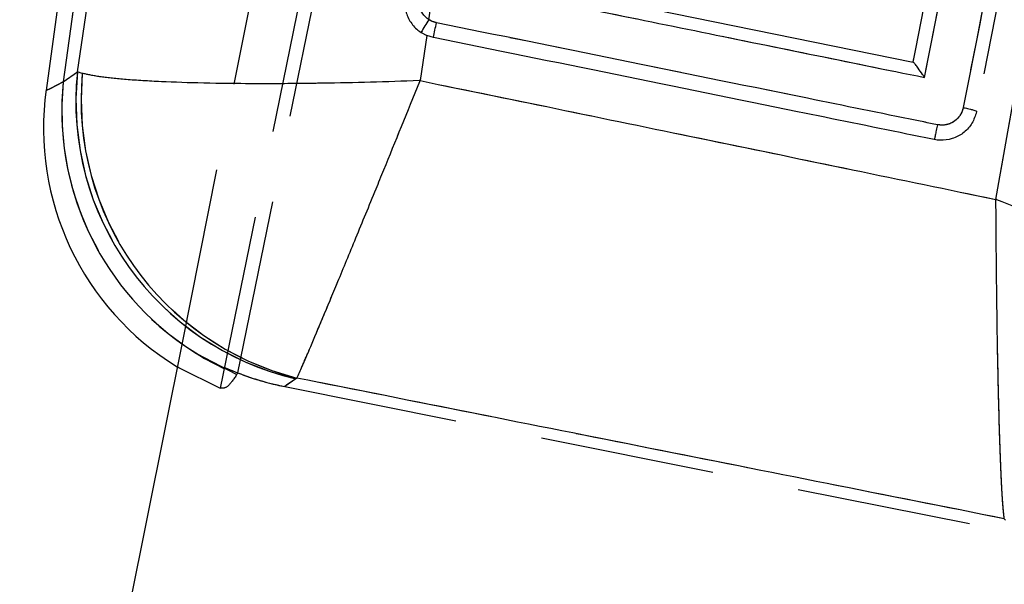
# Model space of a CAD drawing. Extents: x 29 to 402, y 25 to 290.
# Tile 12 of 24: x 93 to 100, y 260 to 264. Entities that reach past the tile are written whole.
import ezdxf

# ---------------------------------------------------------------- set-up
doc = ezdxf.new("R2010")
doc.units = 0
doc.linetypes.add('HIDDEN', pattern=[1.905, 1.27, -0.635])
doc.layers.get('0').update_dxf_attribs({"linetype": 'CONTINUOUS'})
doc.styles.add('SLDTEXTSTYLE0', font='TXT', dxfattribs={"width": 0.75})
doc.dimstyles.new('SLDDIMSTYLE4', dxfattribs={"dimtxt": 3.5, "dimasz": 3.302, "dimexe": 0, "dimexo": 0.0625, "dimgap": 0.875, "dimtad": 1, "dimdec": 4, "dimlfac": 2, "dimzin": 12, "dimtxsty": 'SLDTEXTSTYLE0', "dimsah": 1, "dimcen": 0.09, "dimazin": 3, "dimtfac": 1, "dimtdec": 0, "dimtofl": 0, "dimtmove": 0, "dimatfit": 3, "dimtolj": 1, "dimtzin": 12})

# ---------------------------------------------------------------- blocks, each defined once
blk = doc.blocks.new('_D_11')
at = {"color": 179, "linetype": 'CONTINUOUS'}
blk.add_line((80.028, 227.4755), (65.2357, 227.4755), dxfattribs=at)
blk.add_arc((90.6656, 227.4755), 24.4299, 108.2191, 180, dxfattribs=at)
for points in [[(83.0275, 250.6807), (79.7766, 249.9109), (80.1583, 248.9693)], [(66.2357, 227.4755), (66.9642, 230.736), (65.9505, 230.8042)]]:
    blk.add_solid(points, dxfattribs=at)
at = {"color": 179, "linetype": 'CONTINUOUS', "insert": (63.2454, 237.9715, 0.05), "char_height": 3.5, "attachment_point": 1, "rotation": 59.36514, "style": 'SLDTEXTSTYLE0'}
blk.add_mtext('72°', dxfattribs=at)

msp = doc.modelspace()

# ---------------------------------------------------------------- linework, layer by layer
at = {"color": 7, "linetype": 'HIDDEN'}
for p, q in [((94.479546, 261.459846), (99.014016, 283.662629)), ((94.354274, 261.347585), (98.879385, 283.470109)), ((98.061071, 281.616286), (94.075765, 261.69144)), ((95.511943, 280.408558), (93.209751, 263.575504)), ((93.312212, 263.648561), (95.817931, 280.223839)), ((102.34981, 276.097656), (99.853148, 263.360851)), ((95.869811, 264.027987), (96.807838, 270.460345)), ((95.85327, 263.913788), (95.805672, 263.584985)), ((93.209988, 263.575673), (93.312212, 263.648561)), ((93.348188, 263.637884), (93.312212, 263.648561)), ((94.472898, 261.44898), (94.472723, 261.448693)), ((94.90091, 261.417324), (94.820667, 261.360109)), ((94.833763, 261.369447), (94.820667, 261.360109)), ((94.820667, 261.360109), (100.123594, 260.299433)), ((94.909143, 261.422053), (94.90091, 261.417324)), ((100.064594, 260.387937), (100.055039, 260.398962))]:
    msp.add_line(p, q, dxfattribs=at)
at = {"color": 7, "linetype": 'CONTINUOUS'}
for p, q in [((95.397645, 280.424189), (93.084674, 263.512319)), ((95.511943, 280.408558), (93.209751, 263.575504)), ((93.312212, 263.648561), (95.817931, 280.223839)), ((95.869811, 264.027987), (96.807838, 270.460345)), ((96.250798, 264.359484), (99.39203, 263.719237)), ((95.812528, 263.935296), (95.85327, 263.913788)), ((95.85327, 263.913788), (95.805672, 263.584985)), ((95.901669, 263.898826), (95.85327, 263.913788)), ((93.209988, 263.575673), (93.312212, 263.648561)), ((93.348188, 263.637884), (93.312212, 263.648561)), ((99.39203, 263.719237), (99.392509, 263.719138)), ((99.853148, 263.360853), (99.849989, 263.346933)), ((94.075765, 261.69144), (93.314355, 257.884709)), ((94.909143, 261.422053), (94.90091, 261.417324)), ((100.064594, 260.387937), (100.055039, 260.398962))]:
    msp.add_line(p, q, dxfattribs=at)
at = {"color": 8, "linetype": 'CONTINUOUS'}
msp.add_line((94.90091, 261.417324), (94.833763, 261.369447), dxfattribs=at)
at = {"color": 8, "linetype": 'CONTINUOUS', "flags": 128}
msp.add_lwpolyline([(93.209751, 263.575504), (93.116002, 263.528144), (93.084674, 263.512319), (93.084674, 263.512319)], dxfattribs=at)
at = {"color": 7, "linetype": 'HIDDEN', "flags": 128}
for points in [[(93.084674, 263.512319), (93.116002, 263.528144), (93.209751, 263.575504)], [(94.071756, 261.671396), (94.179213, 261.599863), (94.472723, 261.448693)], [(94.071834, 261.671786), (94.179411, 261.600159), (94.472898, 261.44898)], [(94.354479, 261.347503), (94.050483, 261.497159), (94.038373, 261.504492)]]:
    msp.add_lwpolyline(points, dxfattribs=at)
at = {"color": 7, "linetype": 'CONTINUOUS'}
for centre, radius, start, end in [((97.063436, 263.226275), 1.437874, 146.1122773, 150.4552323), ((90.714325, 265.050375), 5.313625, 347.4837794, 348.6621518), ((95.372032, 263.43399), 2.070965, 174.052972, 256.8507228), ((95.424752, 263.443004), 2.085688, 174.638659, 255.6873512), ((95.09595, 263.237244), 2.03, 171.9795411, 238.6023718)]:
    msp.add_arc(centre, radius, start, end, dxfattribs=at)
at = {"color": 7, "linetype": 'HIDDEN'}
for centre, radius, start, end in [((97.063436, 263.226275), 1.437874, 146.1122773, 150.4552323), ((95.372032, 263.43399), 2.070965, 174.052972, 256.8507228), ((95.424752, 263.443004), 2.085688, 174.638659, 255.6873512), ((95.272793, 263.362128), 2.074048, 174.0950151, 244.598609), ((95.273074, 263.362408), 2.074079, 174.0981703, 244.5925959)]:
    msp.add_arc(centre, radius, start, end, dxfattribs=at)
at = {"color": 8, "linetype": 'CONTINUOUS'}
for centre, radius, start, end in [((95.273056, 263.362407), 2.07428, 174.1034317, 234.6098867), ((95.273323, 263.362685), 2.074299, 174.1064949, 234.603827)]:
    msp.add_arc(centre, radius, start, end, dxfattribs=at)
at = {"color": 7, "linetype": 'CONTINUOUS'}
msp.add_ellipse((93.788649, 269.066514), major_axis=(0.747056, 5.543295), ratio=0.17574698, start_param=3.30474051, end_param=3.30495966, dxfattribs=at)
at = {"color": 7, "linetype": 'HIDDEN'}
for centre, major_axis, ratio, start_param, end_param in [((93.788649, 269.066514), (0.747056, 5.543295), 0.17574698, 3.30474051, 3.30495966), ((95.280421, 263.368679), (1.714468, 1.189932), 0.97270929, 3.67106754, 3.89443718), ((94.444484, 262.772637), (2.199278, 3.939856), 0.15348098, 4.45652649, 4.45944127), ((95.280421, 263.368679), (1.714468, 1.189932), 0.97270929, 3.72101538, 3.89443718)]:
    msp.add_ellipse(centre, major_axis=major_axis, ratio=ratio, start_param=start_param, end_param=end_param, dxfattribs=at)
at = {"color": 7, "linetype": 'CONTINUOUS'}
for points, knots in [([(99.47466, 263.608085), (99.884695, 265.69705), (100.70352, 269.868638), (101.521991, 274.04093), (101.930605, 276.123904)], [0, 0, 0, 0, 0.5007601, 1, 1, 1, 1]), ([(102.255427, 276.125215), (101.677348, 273.178401), (100.844481, 268.932775), (100.011224, 264.688105), (99.756317, 263.389586)], [0, 0, 0, 0, 0.69408254, 1, 1, 1, 1]), ([(99.39203, 263.719237), (99.393539, 263.726933), (99.446908, 263.999182), (99.707707, 265.329662), (100.513346, 269.439501), (101.267199, 273.285207), (101.813581, 276.072521)], [0, 0, 0, 0, 0.00186929, 0.06612315, 0.32313908, 1, 1, 1, 1]), ([(99.994217, 262.721068), (100.14735, 263.593798), (100.831655, 267.493748), (101.532579, 271.391968), (102.076651, 274.417844)], [0, 0, 0, 0, 0.22378007, 1, 1, 1, 1]), ([(96.137504, 264.287334), (96.692638, 264.174331), (97.805025, 263.947892), (98.917408, 263.721498), (99.47466, 263.608085)], [0, 0, 0, 0, 0.49904772, 1, 1, 1, 1]), ([(95.696807, 264.195744), (95.694997, 264.167142), (95.691328, 264.109173), (95.722293, 264.025587), (95.767126, 263.967754), (95.801738, 263.94301), (95.812528, 263.935296)], [0, 0, 0, 0, 0.28420393, 0.57599606, 0.86782215, 1, 1, 1, 1]), ([(95.869811, 264.027987), (95.863741, 264.032278), (95.843044, 264.046909), (95.815463, 264.081349), (95.795583, 264.13276), (95.797742, 264.168851), (95.798821, 264.186876)], [0, 0, 0, 0, 0.12127696, 0.41348829, 0.70708611, 1, 1, 1, 1]), ([(95.924254, 264.005747), (95.907625, 264.010613), (95.888571, 264.016188), (95.871929, 264.026655), (95.869811, 264.027987)], [0, 0, 0, 0, 0.87272361, 1, 1, 1, 1]), ([(99.568305, 263.264049), (99.502, 263.277543), (99.170473, 263.345011), (97.95579, 263.592218), (96.807411, 263.825977), (95.924254, 264.005749)], [0, 0, 0, 0, 0.05458643, 0.27293259, 1, 1, 1, 1]), ([(99.545568, 263.156221), (99.479266, 263.169732), (99.147757, 263.23729), (97.933128, 263.484821), (96.784794, 263.718849), (95.901669, 263.898827)], [0, 0, 0, 0, 0.05458614, 0.27293112, 1, 1, 1, 1]), ([(99.47466, 263.608085), (99.474394, 263.608482), (99.469598, 263.615634), (99.453893, 263.638862), (99.430609, 263.672179), (99.409782, 263.700189), (99.397137, 263.715748), (99.394055, 263.718006), (99.392509, 263.719138)], [0, 0, 0, 0, 0.00778389, 0.14029627, 0.45915229, 0.69096516, 0.84497943, 1, 1, 1, 1]), ([(95.805672, 263.584985), (95.803221, 263.584893), (95.564439, 263.575934), (95.270891, 263.568091), (94.857722, 263.562588), (94.543209, 263.561658), (94.185872, 263.5667), (93.879602, 263.577806), (93.6383, 263.593833), (93.455694, 263.613835), (93.384023, 263.629868), (93.348188, 263.637884)], [0, 0, 0, 0, 0.00218412, 0.21273755, 0.26033334, 0.39063528, 0.52092776, 0.64640514, 0.77187259, 0.88593891, 1, 1, 1, 1]), ([(94.909143, 261.422053), (94.920975, 261.448116), (94.944642, 261.500244), (95.008512, 261.648813), (95.094692, 261.853001), (95.205652, 262.119146), (95.336463, 262.435646), (95.452517, 262.718286), (95.60571, 263.092819), (95.715233, 263.361915), (95.804753, 263.582718), (95.805672, 263.584985)], [0, 0, 0, 0, 0.114059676, 0.228124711, 0.353592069, 0.47906942, 0.609356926, 0.739654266, 0.787261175, 0.997815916, 1, 1, 1, 1]), ([(95.805672, 263.584985), (96.506967, 263.440763), (97.903321, 263.153603), (99.29933, 262.864816), (99.994217, 262.721068)], [0, 0, 0, 0, 0.502232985, 1, 1, 1, 1]), ([(99.756317, 263.389586), (99.753259, 263.378144), (99.745576, 263.349391), (99.718052, 263.309114), (99.674708, 263.276386), (99.622311, 263.258688), (99.586272, 263.262267), (99.568306, 263.264051)], [0, 0, 0, 0, 0.14185205, 0.35645991, 0.57048396, 0.78587218, 1, 1, 1, 1]), ([(99.756317, 263.389586), (99.766464, 263.387492), (99.784666, 263.383737), (99.811264, 263.377272), (99.833865, 263.370898), (99.850493, 263.364812), (99.852298, 263.362351), (99.853201, 263.361121)], [0, 0, 0, 0, 0.19631221, 0.35214762, 0.56810029, 0.78405088, 1, 1, 1, 1]), ([(99.849989, 263.346933), (99.839907, 263.319217), (99.819742, 263.263788), (99.756585, 263.199254), (99.677566, 263.158599), (99.60338, 263.147582), (99.559988, 263.154065), (99.545584, 263.156217)], [0, 0, 0, 0, 0.22262803, 0.44523377, 0.6676405, 0.88967556, 1, 1, 1, 1]), ([(99.568306, 263.264051), (99.566918, 263.257155), (99.564142, 263.243363), (99.560012, 263.223086), (99.556127, 263.204217), (99.55264, 263.187539), (99.549701, 263.173758), (99.547442, 263.163538), (99.546138, 263.158026), (99.545742, 263.156686), (99.545602, 263.156213)], [0, 0, 0, 0, 0.13251488, 0.26502738, 0.39753936, 0.53005724, 0.66256923, 0.79508404, 0.92759386, 1, 1, 1, 1]), ([(102.359388, 261.957413), (102.319136, 261.961464), (102.238629, 261.969567), (102.04831, 262.011178), (101.80343, 262.076975), (101.498935, 262.170055), (101.150529, 262.286356), (100.841099, 262.396542), (100.460006, 262.537708), (100.198001, 262.639366), (99.996493, 262.720155), (99.994217, 262.721068)], [0, 0, 0, 0, 0.11489452, 0.22979499, 0.35761754, 0.48545187, 0.61727383, 0.74910651, 0.80525754, 0.99779974, 1, 1, 1, 1]), ([(100.055039, 260.398962), (100.051715, 260.428015), (100.045065, 260.486122), (100.035087, 260.649769), (100.025387, 260.874662), (100.016215, 261.167467), (100.008233, 261.513929), (100.002912, 261.829738), (99.997753, 262.225122), (99.995381, 262.50235), (99.99423, 262.718625), (99.994217, 262.721068)], [0, 0, 0, 0, 0.11488863, 0.22978347, 0.35760628, 0.48544117, 0.61723739, 0.74904465, 0.80525446, 0.99780056, 1, 1, 1, 1]), ([(100.055039, 260.398962), (99.195945, 260.569637), (97.480606, 260.910421), (95.765347, 261.251698), (94.909143, 261.422053)], [0, 0, 0, 0, 0.50083084, 1, 1, 1, 1])]:
    msp.add_open_spline(points, degree=3, knots=knots, dxfattribs=at)
at = {"color": 7, "linetype": 'HIDDEN'}
for points, knots in [([(99.47466, 263.608085), (99.884695, 265.69705), (100.70352, 269.868638), (101.521991, 274.04093), (101.930605, 276.123904)], [0, 0, 0, 0, 0.5007601, 1, 1, 1, 1]), ([(102.255427, 276.125215), (101.677348, 273.178401), (100.844481, 268.932775), (100.011224, 264.688105), (99.756317, 263.389586)], [0, 0, 0, 0, 0.69408254, 1, 1, 1, 1]), ([(99.994217, 262.721068), (100.14735, 263.593798), (100.831655, 267.493748), (101.532579, 271.391968), (102.076651, 274.417844)], [0, 0, 0, 0, 0.22378007, 1, 1, 1, 1]), ([(96.137504, 264.287334), (96.692638, 264.174331), (97.805025, 263.947892), (98.917408, 263.721498), (99.47466, 263.608085)], [0, 0, 0, 0, 0.49904772, 1, 1, 1, 1]), ([(95.869811, 264.027987), (95.863741, 264.032278), (95.843044, 264.046909), (95.815463, 264.081349), (95.795583, 264.13276), (95.797742, 264.168851), (95.798821, 264.186876)], [0, 0, 0, 0, 0.12127696, 0.41348829, 0.70708611, 1, 1, 1, 1]), ([(95.924254, 264.005747), (95.907625, 264.010613), (95.888571, 264.016188), (95.871929, 264.026655), (95.869811, 264.027987)], [0, 0, 0, 0, 0.87272361, 1, 1, 1, 1]), ([(99.568305, 263.264049), (99.502, 263.277543), (99.170473, 263.345011), (97.95579, 263.592218), (96.807411, 263.825977), (95.924254, 264.005749)], [0, 0, 0, 0, 0.05458643, 0.27293259, 1, 1, 1, 1]), ([(95.805672, 263.584985), (95.803221, 263.584893), (95.564439, 263.575934), (95.270891, 263.568091), (94.857722, 263.562588), (94.543209, 263.561658), (94.185872, 263.5667), (93.879602, 263.577806), (93.6383, 263.593833), (93.455694, 263.613835), (93.384023, 263.629868), (93.348188, 263.637884)], [0, 0, 0, 0, 0.00218412, 0.21273755, 0.26033334, 0.39063528, 0.52092776, 0.64640514, 0.77187259, 0.88593891, 1, 1, 1, 1]), ([(94.909143, 261.422053), (94.920975, 261.448116), (94.944642, 261.500244), (95.008512, 261.648813), (95.094692, 261.853001), (95.205652, 262.119146), (95.336463, 262.435646), (95.452517, 262.718286), (95.60571, 263.092819), (95.715233, 263.361915), (95.804753, 263.582718), (95.805672, 263.584985)], [0, 0, 0, 0, 0.114059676, 0.228124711, 0.353592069, 0.47906942, 0.609356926, 0.739654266, 0.787261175, 0.997815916, 1, 1, 1, 1]), ([(95.805672, 263.584985), (96.506967, 263.440763), (97.903321, 263.153603), (99.29933, 262.864816), (99.994217, 262.721068)], [0, 0, 0, 0, 0.502232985, 1, 1, 1, 1]), ([(99.756317, 263.389586), (99.753259, 263.378144), (99.745576, 263.349391), (99.718052, 263.309114), (99.674708, 263.276386), (99.622311, 263.258688), (99.586272, 263.262267), (99.568306, 263.264051)], [0, 0, 0, 0, 0.14185205, 0.35645991, 0.57048396, 0.78587218, 1, 1, 1, 1]), ([(100.055039, 260.398962), (100.051715, 260.428015), (100.045065, 260.486122), (100.035087, 260.649769), (100.025387, 260.874662), (100.016215, 261.167467), (100.008233, 261.513929), (100.002912, 261.829738), (99.997753, 262.225122), (99.995381, 262.50235), (99.99423, 262.718625), (99.994217, 262.721068)], [0, 0, 0, 0, 0.11488863, 0.22978347, 0.35760628, 0.48544117, 0.61723739, 0.74904465, 0.80525446, 0.99780056, 1, 1, 1, 1]), ([(102.359388, 261.957413), (102.319136, 261.961464), (102.238629, 261.969567), (102.04831, 262.011178), (101.80343, 262.076975), (101.498935, 262.170055), (101.150529, 262.286356), (100.841099, 262.396542), (100.460006, 262.537708), (100.198001, 262.639366), (99.996493, 262.720155), (99.994217, 262.721068)], [0, 0, 0, 0, 0.11489452, 0.22979499, 0.35761754, 0.48545187, 0.61727383, 0.74910651, 0.80525754, 0.99779974, 1, 1, 1, 1]), ([(94.472723, 261.448693), (94.449729, 261.415), (94.403508, 261.347269), (94.370741, 261.347479), (94.354274, 261.347585)], [0, 0, 0, 0, 0.49745424, 1, 1, 1, 1]), ([(100.055039, 260.398962), (99.195945, 260.569637), (97.480606, 260.910421), (95.765347, 261.251698), (94.909143, 261.422053)], [0, 0, 0, 0, 0.50083084, 1, 1, 1, 1])]:
    msp.add_open_spline(points, degree=3, knots=knots, dxfattribs=at)

# ---------------------------------------------------------------- dimensions: what is measured, and where the dimension line sits
at = {"color": 179, "linetype": 'CONTINUOUS'}
dim = msp.add_angular_dim_2l(base=(70.873988, 241.797232), line1=((84.374439, 246.588667), (77.791675, 266.587786)), line2=((81.028011, 227.475537), (99.228011, 227.475537)), dimstyle='SLDDIMSTYLE4', dxfattribs=at)
dim.commit()
dim.dimension.update_dxf_attribs({"geometry": '_D_11', "text_midpoint": (69.645341, 239.924136), "dimtype": 162})

doc.saveas('drawing.dxf')
